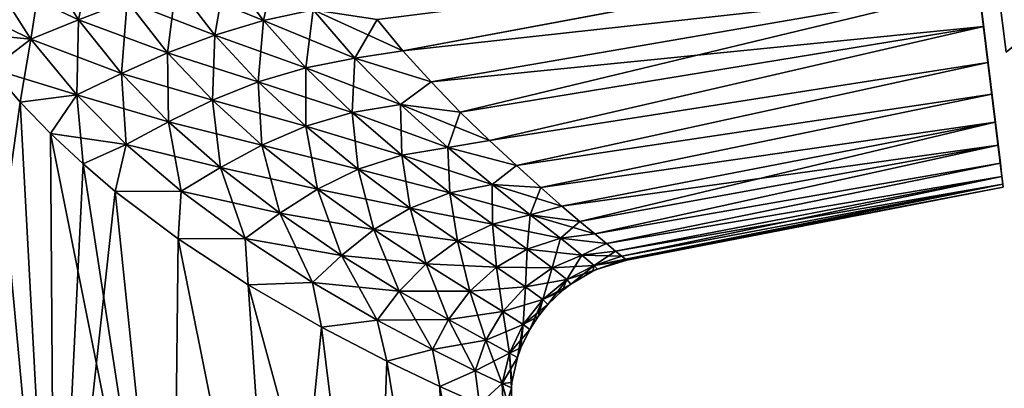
# Model space of a CAD drawing. Header units: millimetres. Extents: x -29 to 75, y -375 to 208.
# Tile 4 of 24: x 6 to 47, y 30 to 46. Entities that reach past the tile are written whole.
import ezdxf

# ---------------------------------------------------------------- set-up
doc = ezdxf.new("R2010")
doc.units = ezdxf.units.MM
doc.header["$LTSCALE"] = 21.359881
for name, color, linetype in [('10', 7, 'CONTINUOUS'), ('11', 7, 'CONTINUOUS'), ('12', 7, 'CONTINUOUS'), ('13', 7, 'CONTINUOUS'), ('14', 7, 'CONTINUOUS'), ('34', 7, 'CONTINUOUS'), ('35', 7, 'CONTINUOUS'), ('5', 7, 'CONTINUOUS'), ('9', 7, 'CONTINUOUS')]:
    doc.layers.add(name, color=color, linetype=linetype)

msp = doc.modelspace()

# ---------------------------------------------------------------- linework, layer by layer
at = {"layer": '10', "color": 7, "linetype": 'CONTINUOUS', "true_color": 0xe0f2ff}
for points in [[(22.221, 44.512, 18.643), (45.901, 48.926, 17.58), (21.154, 45.805, 19.526), (22.221, 44.512, 18.643)], [(46.119, 47.152, 16.419), (45.901, 48.926, 17.58), (22.221, 44.512, 18.643), (46.119, 47.152, 16.419)], [(23.39, 43.213, 17.581), (46.119, 47.152, 16.419), (22.221, 44.512, 18.643), (23.39, 43.213, 17.581)], [(24.59, 41.962, 16.362), (46.119, 47.152, 16.419), (23.39, 43.213, 17.581), (24.59, 41.962, 16.362)], [(46.32, 45.519, 15.086), (46.119, 47.152, 16.419), (24.59, 41.962, 16.362), (46.32, 45.519, 15.086)], [(25.811, 40.782, 14.984), (46.32, 45.519, 15.086), (24.59, 41.962, 16.362), (25.811, 40.782, 14.984)], [(46.504, 44.023, 13.579), (46.32, 45.519, 15.086), (25.811, 40.782, 14.984), (46.504, 44.023, 13.579)], [(26.929, 39.737, 13.532), (46.504, 44.023, 13.579), (25.811, 40.782, 14.984), (26.929, 39.737, 13.532)], [(46.666, 42.7, 11.933), (46.504, 44.023, 13.579), (26.929, 39.737, 13.532), (46.666, 42.7, 11.933)], [(27.943, 38.826, 12.021), (46.666, 42.7, 11.933), (26.929, 39.737, 13.532), (27.943, 38.826, 12.021)], [(46.807, 41.549, 10.145), (46.666, 42.7, 11.933), (27.943, 38.826, 12.021), (46.807, 41.549, 10.145)], [(28.819, 38.06, 10.497), (46.807, 41.549, 10.145), (27.943, 38.826, 12.021), (28.819, 38.06, 10.497)], [(29.563, 37.425, 8.971), (46.807, 41.549, 10.145), (28.819, 38.06, 10.497), (29.563, 37.425, 8.971)], [(46.925, 40.594, 8.257), (46.807, 41.549, 10.145), (29.563, 37.425, 8.971), (46.925, 40.594, 8.257)], [(30.178, 36.908, 7.449), (46.925, 40.594, 8.257), (29.563, 37.425, 8.971), (30.178, 36.908, 7.449)], [(47.017, 39.837, 6.268), (46.925, 40.594, 8.257), (30.178, 36.908, 7.449), (47.017, 39.837, 6.268)], [(30.667, 36.501, 5.938), (47.017, 39.837, 6.268), (30.178, 36.908, 7.449), (30.667, 36.501, 5.938)], [(47.084, 39.292, 4.221), (47.017, 39.837, 6.268), (30.667, 36.501, 5.938), (47.084, 39.292, 4.221)], [(31.042, 36.193, 4.431), (47.084, 39.292, 4.221), (30.667, 36.501, 5.938), (31.042, 36.193, 4.431)], [(31.304, 35.979, 2.938), (47.084, 39.292, 4.221), (31.042, 36.193, 4.431), (31.304, 35.979, 2.938)], [(47.125, 38.964, 2.135), (47.084, 39.292, 4.221), (31.304, 35.979, 2.938), (47.125, 38.964, 2.135)], [(31.46, 35.854, 1.458), (47.125, 38.964, 2.135), (31.304, 35.979, 2.938), (31.46, 35.854, 1.458)], [(31.508, 35.813), (47.125, 38.964, 2.135), (31.46, 35.854, 1.458), (31.508, 35.813)], [(47.139, 38.851), (47.125, 38.964, 2.135), (31.508, 35.813), (47.139, 38.851)]]:
    msp.add_3dface(points, dxfattribs=at)
at = {"layer": '11', "color": 7, "linetype": 'CONTINUOUS', "true_color": 0xe0f2ff}
for points in [[(6.332, 42.368, -24.316), (2.62, 15.705, -28.279), (5.154, 43.762, -24.418), (6.332, 42.368, -24.316)], [(7.772, 15.705, -27.316), (2.62, 15.705, -28.279), (6.332, 42.368, -24.316), (7.772, 15.705, -27.316)], [(7.587, 41.078, -24.12), (7.772, 15.705, -27.316), (6.332, 42.368, -24.316), (7.587, 41.078, -24.12)], [(8.943, 39.81, -23.817), (7.772, 15.705, -27.316), (7.587, 41.078, -24.12), (8.943, 39.81, -23.817)], [(10.273, 38.666, -23.428), (7.772, 15.705, -27.316), (8.943, 39.81, -23.817), (10.273, 38.666, -23.428)], [(12.659, 15.705, -25.423), (7.772, 15.705, -27.316), (10.273, 38.666, -23.428), (12.659, 15.705, -25.423)], [(12.89, 36.697, -22.376), (12.659, 15.705, -25.423), (10.273, 38.666, -23.428), (12.89, 36.697, -22.376)], [(17.115, 15.705, -22.664), (12.659, 15.705, -25.423), (12.89, 36.697, -22.376), (17.115, 15.705, -22.664)], [(15.798, 34.791, -20.721), (17.115, 15.705, -22.664), (12.89, 36.697, -22.376), (15.798, 34.791, -20.721)], [(18.842, 33.03, -18.31), (17.115, 15.705, -22.664), (15.798, 34.791, -20.721), (18.842, 33.03, -18.31)], [(20.988, 15.705, -19.133), (17.115, 15.705, -22.664), (18.842, 33.03, -18.31), (20.988, 15.705, -19.133)], [(21.544, 31.625, -15.337), (20.988, 15.705, -19.133), (18.842, 33.03, -18.31), (21.544, 31.625, -15.337)], [(24.147, 15.705, -14.951), (20.988, 15.705, -19.133), (21.544, 31.625, -15.337), (24.147, 15.705, -14.951)], [(23.755, 30.567, -11.916), (24.147, 15.705, -14.951), (21.544, 31.625, -15.337), (23.755, 30.567, -11.916)], [(26.483, 15.705, -10.259), (24.147, 15.705, -14.951), (23.755, 30.567, -11.916), (26.483, 15.705, -10.259)], [(25.393, 29.828, -8.143), (26.483, 15.705, -10.259), (23.755, 30.567, -11.916), (25.393, 29.828, -8.143)]]:
    msp.add_3dface(points, dxfattribs=at)
at = {"layer": '12', "color": 7, "linetype": 'CONTINUOUS', "true_color": 0xe0f2ff}
for points in [[(21.154, 45.805, -19.526), (45.901, 48.928, -17.58), (22.221, 44.512, -18.643), (21.154, 45.805, -19.526)], [(45.901, 48.928, -17.58), (46.119, 47.153, -16.42), (22.221, 44.512, -18.643), (45.901, 48.928, -17.58)], [(22.221, 44.512, -18.643), (46.119, 47.153, -16.42), (23.39, 43.213, -17.581), (22.221, 44.512, -18.643)], [(46.119, 47.153, -16.42), (46.32, 45.52, -15.087), (23.39, 43.213, -17.581), (46.119, 47.153, -16.42)], [(23.39, 43.213, -17.581), (46.32, 45.52, -15.087), (24.59, 41.962, -16.362), (23.39, 43.213, -17.581)], [(24.59, 41.962, -16.362), (46.32, 45.52, -15.087), (25.811, 40.782, -14.984), (24.59, 41.962, -16.362)], [(46.32, 45.52, -15.087), (46.503, 44.024, -13.579), (25.811, 40.782, -14.984), (46.32, 45.52, -15.087)], [(25.811, 40.782, -14.984), (46.503, 44.024, -13.579), (26.929, 39.737, -13.532), (25.811, 40.782, -14.984)], [(46.503, 44.024, -13.579), (46.666, 42.701, -11.934), (26.929, 39.737, -13.532), (46.503, 44.024, -13.579)], [(26.929, 39.737, -13.532), (46.666, 42.701, -11.934), (27.943, 38.826, -12.021), (26.929, 39.737, -13.532)], [(46.666, 42.701, -11.934), (46.807, 41.549, -10.146), (27.943, 38.826, -12.021), (46.666, 42.701, -11.934)], [(27.943, 38.826, -12.021), (46.807, 41.549, -10.146), (28.819, 38.06, -10.497), (27.943, 38.826, -12.021)], [(46.807, 41.549, -10.146), (46.925, 40.594, -8.258), (28.819, 38.06, -10.497), (46.807, 41.549, -10.146)], [(28.819, 38.06, -10.497), (46.925, 40.594, -8.258), (29.563, 37.425, -8.971), (28.819, 38.06, -10.497)], [(29.563, 37.425, -8.971), (46.925, 40.594, -8.258), (30.178, 36.908, -7.449), (29.563, 37.425, -8.971)], [(46.925, 40.594, -8.258), (47.017, 39.837, -6.269), (30.178, 36.908, -7.449), (46.925, 40.594, -8.258)], [(30.178, 36.908, -7.449), (47.017, 39.837, -6.269), (30.667, 36.501, -5.938), (30.178, 36.908, -7.449)], [(47.017, 39.837, -6.269), (47.084, 39.292, -4.221), (30.667, 36.501, -5.938), (47.017, 39.837, -6.269)], [(30.667, 36.501, -5.938), (47.084, 39.292, -4.221), (31.042, 36.193, -4.431), (30.667, 36.501, -5.938)], [(47.084, 39.292, -4.221), (47.125, 38.964, -2.135), (31.042, 36.193, -4.431), (47.084, 39.292, -4.221)], [(31.042, 36.193, -4.431), (47.125, 38.964, -2.135), (31.304, 35.979, -2.938), (31.042, 36.193, -4.431)], [(31.304, 35.979, -2.938), (47.125, 38.964, -2.135), (31.46, 35.854, -1.458), (31.304, 35.979, -2.938)], [(47.125, 38.964, -2.135), (47.139, 38.851), (31.46, 35.854, -1.458), (47.125, 38.964, -2.135)], [(47.139, 38.851), (31.508, 35.813), (31.46, 35.854, -1.458), (47.139, 38.851)]]:
    msp.add_3dface(points, dxfattribs=at)
at = {"layer": '13', "color": 7, "linetype": 'CONTINUOUS', "true_color": 0xe0f2ff}
for points in [[(8.758, 45.793, 23.312), (9.384, 48.829, 23.08), (7.275, 48.168, 23.551), (8.758, 45.793, 23.312)], [(10.767, 46.564, 22.701), (9.384, 48.829, 23.08), (8.758, 45.793, 23.312), (10.767, 46.564, 22.701)], [(16.429, 45.761, 20.718), (16.996, 48.315, 21.216), (14.888, 47.837, 21.607), (16.429, 45.761, 20.718)], [(18.492, 46.214, 20.237), (16.996, 48.315, 21.216), (16.429, 45.761, 20.718), (18.492, 46.214, 20.237)], [(6.773, 44.991, 23.904), (7.275, 48.168, 23.551), (5.177, 47.485, 23.999), (6.773, 44.991, 23.904)], [(8.758, 45.793, 23.312), (7.275, 48.168, 23.551), (6.773, 44.991, 23.904), (8.758, 45.793, 23.312)], [(14.413, 45.16, 21.347), (14.888, 47.837, 21.607), (12.811, 47.253, 22.117), (14.413, 45.16, 21.347)], [(16.429, 45.761, 20.718), (14.888, 47.837, 21.607), (14.413, 45.16, 21.347), (16.429, 45.761, 20.718)], [(4.059, 45.258, 24.437), (6.773, 44.991, 23.904), (5.177, 47.485, 23.999), (4.059, 45.258, 24.437)], [(12.45, 44.416, 22.069), (12.811, 47.253, 22.117), (10.767, 46.564, 22.701), (12.45, 44.416, 22.069)], [(14.413, 45.16, 21.347), (12.811, 47.253, 22.117), (12.45, 44.416, 22.069), (14.413, 45.16, 21.347)], [(10.542, 43.565, 22.828), (10.767, 46.564, 22.701), (8.758, 45.793, 23.312), (10.542, 43.565, 22.828)], [(12.45, 44.416, 22.069), (10.767, 46.564, 22.701), (10.542, 43.565, 22.828), (12.45, 44.416, 22.069)], [(18.183, 43.803, 19.552), (18.492, 46.214, 20.237), (16.429, 45.761, 20.718), (18.183, 43.803, 19.552)], [(20.221, 44.195, 18.948), (18.492, 46.214, 20.237), (18.183, 43.803, 19.552), (20.221, 44.195, 18.948)], [(20.221, 44.195, 18.948), (21.154, 45.805, 19.526), (18.492, 46.214, 20.237), (20.221, 44.195, 18.948)], [(8.678, 42.677, 23.573), (8.758, 45.793, 23.312), (6.773, 44.991, 23.904), (8.678, 42.677, 23.573)], [(10.542, 43.565, 22.828), (8.758, 45.793, 23.312), (8.678, 42.677, 23.573), (10.542, 43.565, 22.828)], [(22.221, 44.512, 18.643), (21.154, 45.805, 19.526), (20.221, 44.195, 18.948), (22.221, 44.512, 18.643)], [(16.21, 43.218, 20.317), (16.429, 45.761, 20.718), (14.413, 45.16, 21.347), (16.21, 43.218, 20.317)], [(18.183, 43.803, 19.552), (16.429, 45.761, 20.718), (16.21, 43.218, 20.317), (18.183, 43.803, 19.552)], [(4.059, 45.258, 24.437), (5.154, 43.762, 24.418), (6.773, 44.991, 23.904), (4.059, 45.258, 24.437)], [(5.154, 43.762, 24.418), (6.332, 42.368, 24.316), (6.773, 44.991, 23.904), (5.154, 43.762, 24.418)], [(6.332, 42.368, 24.316), (8.678, 42.677, 23.573), (6.773, 44.991, 23.904), (6.332, 42.368, 24.316)], [(14.311, 42.452, 21.183), (14.413, 45.16, 21.347), (12.45, 44.416, 22.069), (14.311, 42.452, 21.183)], [(16.21, 43.218, 20.317), (14.413, 45.16, 21.347), (14.311, 42.452, 21.183), (16.21, 43.218, 20.317)], [(12.491, 41.556, 22.091), (12.45, 44.416, 22.069), (10.542, 43.565, 22.828), (12.491, 41.556, 22.091)], [(14.311, 42.452, 21.183), (12.45, 44.416, 22.069), (12.491, 41.556, 22.091), (14.311, 42.452, 21.183)], [(20.111, 41.944, 18.067), (20.221, 44.195, 18.948), (18.183, 43.803, 19.552), (20.111, 41.944, 18.067)], [(22.113, 42.277, 17.322), (20.221, 44.195, 18.948), (20.111, 41.944, 18.067), (22.113, 42.277, 17.322)], [(23.39, 43.213, 17.581), (22.221, 44.512, 18.643), (20.221, 44.195, 18.948), (23.39, 43.213, 17.581)], [(22.113, 42.277, 17.322), (23.39, 43.213, 17.581), (20.221, 44.195, 18.948), (22.113, 42.277, 17.322)], [(18.191, 41.375, 18.972), (18.183, 43.803, 19.552), (16.21, 43.218, 20.317), (18.191, 41.375, 18.972)], [(20.111, 41.944, 18.067), (18.183, 43.803, 19.552), (18.191, 41.375, 18.972), (20.111, 41.944, 18.067)], [(10.735, 40.617, 22.984), (10.542, 43.565, 22.828), (8.678, 42.677, 23.573), (10.735, 40.617, 22.984)], [(12.491, 41.556, 22.091), (10.542, 43.565, 22.828), (10.735, 40.617, 22.984), (12.491, 41.556, 22.091)], [(16.367, 40.591, 19.977), (16.21, 43.218, 20.317), (14.311, 42.452, 21.183), (16.367, 40.591, 19.977)], [(18.191, 41.375, 18.972), (16.21, 43.218, 20.317), (16.367, 40.591, 19.977), (18.191, 41.375, 18.972)], [(24.59, 41.962, 16.362), (23.39, 43.213, 17.581), (22.113, 42.277, 17.322), (24.59, 41.962, 16.362)], [(6.332, 42.368, 24.316), (7.587, 41.078, 24.12), (8.678, 42.677, 23.573), (6.332, 42.368, 24.316)], [(7.587, 41.078, 24.12), (8.943, 39.81, 23.817), (8.678, 42.677, 23.573), (7.587, 41.078, 24.12)], [(8.943, 39.81, 23.817), (10.735, 40.617, 22.984), (8.678, 42.677, 23.573), (8.943, 39.81, 23.817)], [(14.644, 39.657, 21.023), (14.311, 42.452, 21.183), (12.491, 41.556, 22.091), (14.644, 39.657, 21.023)], [(16.367, 40.591, 19.977), (14.311, 42.452, 21.183), (14.644, 39.657, 21.023), (16.367, 40.591, 19.977)], [(22.172, 40.176, 16.205), (22.113, 42.277, 17.322), (20.111, 41.944, 18.067), (22.172, 40.176, 16.205)], [(24.077, 40.492, 15.342), (24.59, 41.962, 16.362), (22.113, 42.277, 17.322), (24.077, 40.492, 15.342)], [(24.077, 40.492, 15.342), (22.113, 42.277, 17.322), (22.172, 40.176, 16.205), (24.077, 40.492, 15.342)], [(20.363, 39.587, 17.21), (20.111, 41.944, 18.067), (18.191, 41.375, 18.972), (20.363, 39.587, 17.21)], [(22.172, 40.176, 16.205), (20.111, 41.944, 18.067), (20.363, 39.587, 17.21), (22.172, 40.176, 16.205)], [(25.811, 40.782, 14.984), (24.59, 41.962, 16.362), (24.077, 40.492, 15.342), (25.811, 40.782, 14.984)], [(13.011, 38.674, 22.055), (12.491, 41.556, 22.091), (10.735, 40.617, 22.984), (13.011, 38.674, 22.055)], [(14.644, 39.657, 21.023), (12.491, 41.556, 22.091), (13.011, 38.674, 22.055), (14.644, 39.657, 21.023)], [(18.671, 38.756, 18.307), (18.191, 41.375, 18.972), (16.367, 40.591, 19.977), (18.671, 38.756, 18.307)], [(20.363, 39.587, 17.21), (18.191, 41.375, 18.972), (18.671, 38.756, 18.307), (20.363, 39.587, 17.21)], [(8.943, 39.81, 23.817), (10.273, 38.666, 23.428), (10.735, 40.617, 22.984), (8.943, 39.81, 23.817)], [(10.273, 38.666, 23.428), (13.011, 38.674, 22.055), (10.735, 40.617, 22.984), (10.273, 38.666, 23.428)], [(17.109, 37.758, 19.444), (16.367, 40.591, 19.977), (14.644, 39.657, 21.023), (17.109, 37.758, 19.444)], [(18.671, 38.756, 18.307), (16.367, 40.591, 19.977), (17.109, 37.758, 19.444), (18.671, 38.756, 18.307)], [(24.17, 38.61, 14.017), (24.077, 40.492, 15.342), (22.172, 40.176, 16.205), (24.17, 38.61, 14.017)], [(26.929, 39.737, 13.532), (25.811, 40.782, 14.984), (24.077, 40.492, 15.342), (26.929, 39.737, 13.532)], [(25.922, 38.95, 13.096), (26.929, 39.737, 13.532), (24.077, 40.492, 15.342), (25.922, 38.95, 13.096)], [(25.922, 38.95, 13.096), (24.077, 40.492, 15.342), (24.17, 38.61, 14.017), (25.922, 38.95, 13.096)], [(22.524, 37.976, 15.049), (22.172, 40.176, 16.205), (20.363, 39.587, 17.21), (22.524, 37.976, 15.049)], [(24.17, 38.61, 14.017), (22.172, 40.176, 16.205), (22.524, 37.976, 15.049), (24.17, 38.61, 14.017)], [(15.666, 36.707, 20.573), (14.644, 39.657, 21.023), (13.011, 38.674, 22.055), (15.666, 36.707, 20.573)], [(17.109, 37.758, 19.444), (14.644, 39.657, 21.023), (15.666, 36.707, 20.573), (17.109, 37.758, 19.444)], [(27.943, 38.826, 12.021), (26.929, 39.737, 13.532), (25.922, 38.95, 13.096), (27.943, 38.826, 12.021)], [(21.014, 37.083, 16.155), (20.363, 39.587, 17.21), (18.671, 38.756, 18.307), (21.014, 37.083, 16.155)], [(22.524, 37.976, 15.049), (20.363, 39.587, 17.21), (21.014, 37.083, 16.155), (22.524, 37.976, 15.049)], [(25.939, 37.303, 11.569), (25.922, 38.95, 13.096), (24.17, 38.61, 14.017), (25.939, 37.303, 11.569)], [(27.504, 37.696, 10.675), (27.943, 38.826, 12.021), (25.922, 38.95, 13.096), (27.504, 37.696, 10.675)], [(27.504, 37.696, 10.675), (25.922, 38.95, 13.096), (25.939, 37.303, 11.569), (27.504, 37.696, 10.675)], [(10.273, 38.666, 23.428), (12.89, 36.697, 22.376), (13.011, 38.674, 22.055), (10.273, 38.666, 23.428)], [(12.89, 36.697, 22.376), (15.666, 36.707, 20.573), (13.011, 38.674, 22.055), (12.89, 36.697, 22.376)], [(19.663, 36.011, 17.298), (18.671, 38.756, 18.307), (17.109, 37.758, 19.444), (19.663, 36.011, 17.298)], [(21.014, 37.083, 16.155), (18.671, 38.756, 18.307), (19.663, 36.011, 17.298), (21.014, 37.083, 16.155)], [(24.482, 36.611, 12.537), (24.17, 38.61, 14.017), (22.524, 37.976, 15.049), (24.482, 36.611, 12.537)], [(25.939, 37.303, 11.569), (24.17, 38.61, 14.017), (24.482, 36.611, 12.537), (25.939, 37.303, 11.569)], [(28.819, 38.06, 10.497), (27.943, 38.826, 12.021), (27.504, 37.696, 10.675), (28.819, 38.06, 10.497)], [(29.563, 37.425, 8.971), (28.819, 38.06, 10.497), (27.504, 37.696, 10.675), (29.563, 37.425, 8.971)], [(18.47, 34.883, 18.445), (17.109, 37.758, 19.444), (15.666, 36.707, 20.573), (18.47, 34.883, 18.445)], [(19.663, 36.011, 17.298), (17.109, 37.758, 19.444), (18.47, 34.883, 18.445), (19.663, 36.011, 17.298)], [(23.178, 35.658, 13.556), (22.524, 37.976, 15.049), (21.014, 37.083, 16.155), (23.178, 35.658, 13.556)], [(24.482, 36.611, 12.537), (22.524, 37.976, 15.049), (23.178, 35.658, 13.556), (24.482, 36.611, 12.537)], [(27.373, 36.266, 8.911), (27.504, 37.696, 10.675), (25.939, 37.303, 11.569), (27.373, 36.266, 8.911)], [(28.755, 36.726, 8.133), (27.504, 37.696, 10.675), (27.373, 36.266, 8.911), (28.755, 36.726, 8.133)], [(28.755, 36.726, 8.133), (29.563, 37.425, 8.971), (27.504, 37.696, 10.675), (28.755, 36.726, 8.133)], [(26.101, 35.519, 9.73), (25.939, 37.303, 11.569), (24.482, 36.611, 12.537), (26.101, 35.519, 9.73)], [(27.373, 36.266, 8.911), (25.939, 37.303, 11.569), (26.101, 35.519, 9.73), (27.373, 36.266, 8.911)], [(30.178, 36.908, 7.449), (29.563, 37.425, 8.971), (28.755, 36.726, 8.133), (30.178, 36.908, 7.449)], [(22.063, 34.523, 14.606), (21.014, 37.083, 16.155), (19.663, 36.011, 17.298), (22.063, 34.523, 14.606)], [(23.178, 35.658, 13.556), (21.014, 37.083, 16.155), (22.063, 34.523, 14.606), (23.178, 35.658, 13.556)], [(30.667, 36.501, 5.938), (30.178, 36.908, 7.449), (28.755, 36.726, 8.133), (30.667, 36.501, 5.938)], [(12.89, 36.697, 22.376), (15.798, 34.791, 20.721), (15.666, 36.707, 20.573), (12.89, 36.697, 22.376)], [(15.798, 34.791, 20.721), (18.47, 34.883, 18.445), (15.666, 36.707, 20.573), (15.798, 34.791, 20.721)], [(24.996, 34.52, 10.578), (24.482, 36.611, 12.537), (23.178, 35.658, 13.556), (24.996, 34.52, 10.578)], [(26.101, 35.519, 9.73), (24.482, 36.611, 12.537), (24.996, 34.52, 10.578), (26.101, 35.519, 9.73)], [(28.415, 35.499, 6.064), (28.755, 36.726, 8.133), (27.373, 36.266, 8.911), (28.415, 35.499, 6.064)], [(29.646, 36.027, 5.482), (28.755, 36.726, 8.133), (28.415, 35.499, 6.064), (29.646, 36.027, 5.482)], [(29.646, 36.027, 5.482), (30.667, 36.501, 5.938), (28.755, 36.726, 8.133), (29.646, 36.027, 5.482)], [(31.042, 36.193, 4.431), (30.667, 36.501, 5.938), (29.646, 36.027, 5.482), (31.042, 36.193, 4.431)], [(21.146, 33.326, 15.668), (19.663, 36.011, 17.298), (18.47, 34.883, 18.445), (21.146, 33.326, 15.668)], [(22.063, 34.523, 14.606), (19.663, 36.011, 17.298), (21.146, 33.326, 15.668), (22.063, 34.523, 14.606)], [(27.3, 34.705, 6.663), (27.373, 36.266, 8.911), (26.101, 35.519, 9.73), (27.3, 34.705, 6.663)], [(28.415, 35.499, 6.064), (27.373, 36.266, 8.911), (27.3, 34.705, 6.663), (28.415, 35.499, 6.064)], [(29.027, 35.011, 3.069), (29.646, 36.027, 5.482), (28.415, 35.499, 6.064), (29.027, 35.011, 3.069)], [(30.163, 35.598, 2.751), (29.646, 36.027, 5.482), (29.027, 35.011, 3.069), (30.163, 35.598, 2.751)], [(30.163, 35.598, 2.751), (31.042, 36.193, 4.431), (29.646, 36.027, 5.482), (30.163, 35.598, 2.751)], [(31.304, 35.979, 2.938), (31.042, 36.193, 4.431), (30.163, 35.598, 2.751), (31.304, 35.979, 2.938)], [(31.46, 35.854, 1.458), (31.304, 35.979, 2.938), (30.163, 35.598, 2.751), (31.46, 35.854, 1.458)], [(24.104, 33.344, 11.446), (23.178, 35.658, 13.556), (22.063, 34.523, 14.606), (24.104, 33.344, 11.446)], [(24.996, 34.52, 10.578), (23.178, 35.658, 13.556), (24.104, 33.344, 11.446), (24.996, 34.52, 10.578)], [(29.188, 34.816, 0), (30.163, 35.598, 2.751), (29.027, 35.011, 3.069), (29.188, 34.816, 0)], [(30.098, 35.35, 0), (30.163, 35.598, 2.751), (29.188, 34.816, 0), (30.098, 35.35, 0)], [(30.3, 35.441, 0), (30.163, 35.598, 2.751), (30.098, 35.35, 0), (30.3, 35.441, 0)], [(30.3, 35.441, 0), (31.46, 35.854, 1.458), (30.163, 35.598, 2.751), (30.3, 35.441, 0)], [(31.508, 35.813), (31.46, 35.854, 1.458), (30.3, 35.441, 0), (31.508, 35.813)], [(26.364, 33.678, 7.275), (26.101, 35.519, 9.73), (24.996, 34.52, 10.578), (26.364, 33.678, 7.275)], [(27.3, 34.705, 6.663), (26.101, 35.519, 9.73), (26.364, 33.678, 7.275), (27.3, 34.705, 6.663)], [(28.023, 34.181, 3.391), (28.415, 35.499, 6.064), (27.3, 34.705, 6.663), (28.023, 34.181, 3.391)], [(29.027, 35.011, 3.069), (28.415, 35.499, 6.064), (28.023, 34.181, 3.391), (29.027, 35.011, 3.069)], [(15.798, 34.791, 20.721), (18.842, 33.03, 18.31), (18.47, 34.883, 18.445), (15.798, 34.791, 20.721)], [(18.842, 33.03, 18.31), (21.146, 33.326, 15.668), (18.47, 34.883, 18.445), (18.842, 33.03, 18.31)], [(28.235, 33.968), (29.027, 35.011, 3.069), (28.023, 34.181, 3.391), (28.235, 33.968)], [(28.846, 34.552, 0), (29.027, 35.011, 3.069), (28.235, 33.968), (28.846, 34.552, 0)], [(29.188, 34.816, 0), (29.027, 35.011, 3.069), (28.846, 34.552, 0), (29.188, 34.816, 0)], [(23.448, 32.1, 12.328), (22.063, 34.523, 14.606), (21.146, 33.326, 15.668), (23.448, 32.1, 12.328)], [(24.104, 33.344, 11.446), (22.063, 34.523, 14.606), (23.448, 32.1, 12.328), (24.104, 33.344, 11.446)], [(25.66, 32.486, 7.895), (24.996, 34.52, 10.578), (24.104, 33.344, 11.446), (25.66, 32.486, 7.895)], [(26.364, 33.678, 7.275), (24.996, 34.52, 10.578), (25.66, 32.486, 7.895), (26.364, 33.678, 7.275)], [(27.211, 33.145, 3.716), (27.3, 34.705, 6.663), (26.364, 33.678, 7.275), (27.211, 33.145, 3.716)], [(28.023, 34.181, 3.391), (27.3, 34.705, 6.663), (27.211, 33.145, 3.716), (28.023, 34.181, 3.391)], [(27.484, 32.936, 0), (28.023, 34.181, 3.391), (27.211, 33.145, 3.716), (27.484, 32.936, 0)], [(27.829, 33.469), (28.023, 34.181, 3.391), (27.484, 32.936, 0), (27.829, 33.469)], [(28.235, 33.968), (28.023, 34.181, 3.391), (27.829, 33.469), (28.235, 33.968)], [(26.637, 31.956, 4.041), (26.364, 33.678, 7.275), (25.66, 32.486, 7.895), (26.637, 31.956, 4.041)], [(27.211, 33.145, 3.716), (26.364, 33.678, 7.275), (26.637, 31.956, 4.041), (27.211, 33.145, 3.716)], [(18.842, 33.03, 18.31), (21.544, 31.625, 15.337), (21.146, 33.326, 15.668), (18.842, 33.03, 18.31)], [(21.544, 31.625, 15.337), (23.448, 32.1, 12.328), (21.146, 33.326, 15.668), (21.544, 31.625, 15.337)], [(25.216, 31.22, 8.522), (24.104, 33.344, 11.446), (23.448, 32.1, 12.328), (25.216, 31.22, 8.522)], [(25.66, 32.486, 7.895), (24.104, 33.344, 11.446), (25.216, 31.22, 8.522), (25.66, 32.486, 7.895)], [(26.971, 31.767, 0), (27.211, 33.145, 3.716), (26.637, 31.956, 4.041), (26.971, 31.767, 0)], [(27.113, 32.167, 0), (27.211, 33.145, 3.716), (26.971, 31.767, 0), (27.113, 32.167, 0)], [(27.484, 32.936, 0), (27.211, 33.145, 3.716), (27.113, 32.167, 0), (27.484, 32.936, 0)], [(26.333, 30.69, 4.365), (25.66, 32.486, 7.895), (25.216, 31.22, 8.522), (26.333, 30.69, 4.365)], [(26.637, 31.956, 4.041), (25.66, 32.486, 7.895), (26.333, 30.69, 4.365), (26.637, 31.956, 4.041)], [(21.544, 31.625, 15.337), (23.755, 30.567, 11.916), (23.448, 32.1, 12.328), (21.544, 31.625, 15.337)], [(23.755, 30.567, 11.916), (25.216, 31.22, 8.522), (23.448, 32.1, 12.328), (23.755, 30.567, 11.916)], [(26.719, 30.517), (26.637, 31.956, 4.041), (26.333, 30.69, 4.365), (26.719, 30.517)], [(26.971, 31.767, 0), (26.637, 31.956, 4.041), (26.742, 30.73, 0), (26.971, 31.767, 0)], [(26.742, 30.73, 0), (26.637, 31.956, 4.041), (26.719, 30.517), (26.742, 30.73, 0)], [(23.755, 30.567, 11.916), (25.393, 29.828, 8.143), (25.216, 31.22, 8.522), (23.755, 30.567, 11.916)], [(25.393, 29.828, 8.143), (26.333, 30.69, 4.365), (25.216, 31.22, 8.522), (25.393, 29.828, 8.143)], [(25.393, 29.828, 8.143), (26.399, 29.391, 4.129), (26.333, 30.69, 4.365), (25.393, 29.828, 8.143)], [(26.399, 29.391, 4.129), (26.738, 29.247), (26.333, 30.69, 4.365), (26.399, 29.391, 4.129)], [(26.738, 29.247), (26.719, 30.517), (26.333, 30.69, 4.365), (26.738, 29.247)]]:
    msp.add_3dface(points, dxfattribs=at)
at = {"layer": '14', "color": 7, "linetype": 'CONTINUOUS', "true_color": 0xe0f2ff}
for points in [[(7.275, 48.168, -23.551), (8.758, 45.793, -23.312), (5.177, 47.485, -23.999), (7.275, 48.168, -23.551)], [(7.275, 48.168, -23.551), (10.767, 46.564, -22.701), (8.758, 45.793, -23.312), (7.275, 48.168, -23.551)], [(14.888, 47.837, -21.607), (16.429, 45.761, -20.718), (12.811, 47.253, -22.117), (14.888, 47.837, -21.607)], [(14.888, 47.837, -21.607), (18.492, 46.214, -20.237), (16.429, 45.761, -20.718), (14.888, 47.837, -21.607)], [(3.103, 46.802, -24.386), (5.177, 47.485, -23.999), (6.773, 44.991, -23.904), (3.103, 46.802, -24.386)], [(5.177, 47.485, -23.999), (8.758, 45.793, -23.312), (6.773, 44.991, -23.904), (5.177, 47.485, -23.999)], [(12.811, 47.253, -22.117), (14.413, 45.16, -21.347), (10.767, 46.564, -22.701), (12.811, 47.253, -22.117)], [(12.811, 47.253, -22.117), (16.429, 45.761, -20.718), (14.413, 45.16, -21.347), (12.811, 47.253, -22.117)], [(4.059, 45.258, -24.437), (3.103, 46.802, -24.386), (6.773, 44.991, -23.904), (4.059, 45.258, -24.437)], [(10.767, 46.564, -22.701), (12.45, 44.416, -22.069), (8.758, 45.793, -23.312), (10.767, 46.564, -22.701)], [(10.767, 46.564, -22.701), (14.413, 45.16, -21.347), (12.45, 44.416, -22.069), (10.767, 46.564, -22.701)], [(18.492, 46.214, -20.237), (20.221, 44.195, -18.948), (16.429, 45.761, -20.718), (18.492, 46.214, -20.237)], [(21.154, 45.805, -19.526), (22.221, 44.512, -18.643), (18.492, 46.214, -20.237), (21.154, 45.805, -19.526)], [(18.492, 46.214, -20.237), (22.221, 44.512, -18.643), (20.221, 44.195, -18.948), (18.492, 46.214, -20.237)], [(8.758, 45.793, -23.312), (10.542, 43.565, -22.828), (6.773, 44.991, -23.904), (8.758, 45.793, -23.312)], [(8.758, 45.793, -23.312), (12.45, 44.416, -22.069), (10.542, 43.565, -22.828), (8.758, 45.793, -23.312)], [(16.429, 45.761, -20.718), (18.183, 43.803, -19.552), (14.413, 45.16, -21.347), (16.429, 45.761, -20.718)], [(16.429, 45.761, -20.718), (20.221, 44.195, -18.948), (18.183, 43.803, -19.552), (16.429, 45.761, -20.718)], [(5.154, 43.762, -24.418), (4.059, 45.258, -24.437), (6.773, 44.991, -23.904), (5.154, 43.762, -24.418)], [(5.154, 43.762, -24.418), (6.773, 44.991, -23.904), (8.678, 42.677, -23.573), (5.154, 43.762, -24.418)], [(6.773, 44.991, -23.904), (10.542, 43.565, -22.828), (8.678, 42.677, -23.573), (6.773, 44.991, -23.904)], [(14.413, 45.16, -21.347), (16.21, 43.218, -20.317), (12.45, 44.416, -22.069), (14.413, 45.16, -21.347)], [(14.413, 45.16, -21.347), (18.183, 43.803, -19.552), (16.21, 43.218, -20.317), (14.413, 45.16, -21.347)], [(12.45, 44.416, -22.069), (14.311, 42.452, -21.183), (10.542, 43.565, -22.828), (12.45, 44.416, -22.069)], [(12.45, 44.416, -22.069), (16.21, 43.218, -20.317), (14.311, 42.452, -21.183), (12.45, 44.416, -22.069)], [(20.221, 44.195, -18.948), (22.113, 42.277, -17.322), (18.183, 43.803, -19.552), (20.221, 44.195, -18.948)], [(22.221, 44.512, -18.643), (23.39, 43.213, -17.581), (20.221, 44.195, -18.948), (22.221, 44.512, -18.643)], [(20.221, 44.195, -18.948), (23.39, 43.213, -17.581), (22.113, 42.277, -17.322), (20.221, 44.195, -18.948)], [(6.332, 42.368, -24.316), (5.154, 43.762, -24.418), (8.678, 42.677, -23.573), (6.332, 42.368, -24.316)], [(18.183, 43.803, -19.552), (20.111, 41.944, -18.067), (16.21, 43.218, -20.317), (18.183, 43.803, -19.552)], [(18.183, 43.803, -19.552), (22.113, 42.277, -17.322), (20.111, 41.944, -18.067), (18.183, 43.803, -19.552)], [(10.542, 43.565, -22.828), (12.491, 41.556, -22.091), (8.678, 42.677, -23.573), (10.542, 43.565, -22.828)], [(10.542, 43.565, -22.828), (14.311, 42.452, -21.183), (12.491, 41.556, -22.091), (10.542, 43.565, -22.828)], [(16.21, 43.218, -20.317), (18.191, 41.375, -18.972), (14.311, 42.452, -21.183), (16.21, 43.218, -20.317)], [(16.21, 43.218, -20.317), (20.111, 41.944, -18.067), (18.191, 41.375, -18.972), (16.21, 43.218, -20.317)], [(23.39, 43.213, -17.581), (24.59, 41.962, -16.362), (22.113, 42.277, -17.322), (23.39, 43.213, -17.581)], [(7.587, 41.078, -24.12), (6.332, 42.368, -24.316), (8.678, 42.677, -23.573), (7.587, 41.078, -24.12)], [(7.587, 41.078, -24.12), (8.678, 42.677, -23.573), (10.735, 40.617, -22.984), (7.587, 41.078, -24.12)], [(8.678, 42.677, -23.573), (12.491, 41.556, -22.091), (10.735, 40.617, -22.984), (8.678, 42.677, -23.573)], [(14.311, 42.452, -21.183), (16.367, 40.591, -19.977), (12.491, 41.556, -22.091), (14.311, 42.452, -21.183)], [(14.311, 42.452, -21.183), (18.191, 41.375, -18.972), (16.367, 40.591, -19.977), (14.311, 42.452, -21.183)], [(22.113, 42.277, -17.322), (24.077, 40.492, -15.342), (20.111, 41.944, -18.067), (22.113, 42.277, -17.322)], [(24.59, 41.962, -16.362), (25.811, 40.782, -14.984), (22.113, 42.277, -17.322), (24.59, 41.962, -16.362)], [(22.113, 42.277, -17.322), (25.811, 40.782, -14.984), (24.077, 40.492, -15.342), (22.113, 42.277, -17.322)], [(20.111, 41.944, -18.067), (22.172, 40.176, -16.205), (18.191, 41.375, -18.972), (20.111, 41.944, -18.067)], [(20.111, 41.944, -18.067), (24.077, 40.492, -15.342), (22.172, 40.176, -16.205), (20.111, 41.944, -18.067)], [(12.491, 41.556, -22.091), (14.644, 39.657, -21.023), (10.735, 40.617, -22.984), (12.491, 41.556, -22.091)], [(12.491, 41.556, -22.091), (16.367, 40.591, -19.977), (14.644, 39.657, -21.023), (12.491, 41.556, -22.091)], [(18.191, 41.375, -18.972), (20.363, 39.587, -17.21), (16.367, 40.591, -19.977), (18.191, 41.375, -18.972)], [(18.191, 41.375, -18.972), (22.172, 40.176, -16.205), (20.363, 39.587, -17.21), (18.191, 41.375, -18.972)], [(8.943, 39.81, -23.817), (7.587, 41.078, -24.12), (10.735, 40.617, -22.984), (8.943, 39.81, -23.817)], [(10.273, 38.666, -23.428), (8.943, 39.81, -23.817), (10.735, 40.617, -22.984), (10.273, 38.666, -23.428)], [(10.273, 38.666, -23.428), (10.735, 40.617, -22.984), (13.011, 38.674, -22.055), (10.273, 38.666, -23.428)], [(10.735, 40.617, -22.984), (14.644, 39.657, -21.023), (13.011, 38.674, -22.055), (10.735, 40.617, -22.984)], [(16.367, 40.591, -19.977), (18.671, 38.756, -18.307), (14.644, 39.657, -21.023), (16.367, 40.591, -19.977)], [(16.367, 40.591, -19.977), (20.363, 39.587, -17.21), (18.671, 38.756, -18.307), (16.367, 40.591, -19.977)], [(24.077, 40.492, -15.342), (25.922, 38.95, -13.096), (22.172, 40.176, -16.205), (24.077, 40.492, -15.342)], [(25.811, 40.782, -14.984), (26.929, 39.737, -13.532), (24.077, 40.492, -15.342), (25.811, 40.782, -14.984)], [(24.077, 40.492, -15.342), (26.929, 39.737, -13.532), (25.922, 38.95, -13.096), (24.077, 40.492, -15.342)], [(22.172, 40.176, -16.205), (24.17, 38.61, -14.017), (20.363, 39.587, -17.21), (22.172, 40.176, -16.205)], [(22.172, 40.176, -16.205), (25.922, 38.95, -13.096), (24.17, 38.61, -14.017), (22.172, 40.176, -16.205)], [(14.644, 39.657, -21.023), (17.109, 37.758, -19.444), (13.011, 38.674, -22.055), (14.644, 39.657, -21.023)], [(14.644, 39.657, -21.023), (18.671, 38.756, -18.307), (17.109, 37.758, -19.444), (14.644, 39.657, -21.023)], [(26.929, 39.737, -13.532), (27.943, 38.826, -12.021), (25.922, 38.95, -13.096), (26.929, 39.737, -13.532)], [(20.363, 39.587, -17.21), (22.524, 37.976, -15.049), (18.671, 38.756, -18.307), (20.363, 39.587, -17.21)], [(20.363, 39.587, -17.21), (24.17, 38.61, -14.017), (22.524, 37.976, -15.049), (20.363, 39.587, -17.21)], [(25.922, 38.95, -13.096), (27.504, 37.696, -10.675), (24.17, 38.61, -14.017), (25.922, 38.95, -13.096)], [(27.943, 38.826, -12.021), (28.819, 38.06, -10.497), (25.922, 38.95, -13.096), (27.943, 38.826, -12.021)], [(25.922, 38.95, -13.096), (28.819, 38.06, -10.497), (27.504, 37.696, -10.675), (25.922, 38.95, -13.096)], [(12.89, 36.697, -22.376), (10.273, 38.666, -23.428), (13.011, 38.674, -22.055), (12.89, 36.697, -22.376)], [(12.89, 36.697, -22.376), (13.011, 38.674, -22.055), (15.666, 36.707, -20.573), (12.89, 36.697, -22.376)], [(13.011, 38.674, -22.055), (17.109, 37.758, -19.444), (15.666, 36.707, -20.573), (13.011, 38.674, -22.055)], [(18.671, 38.756, -18.307), (21.014, 37.083, -16.155), (17.109, 37.758, -19.444), (18.671, 38.756, -18.307)], [(18.671, 38.756, -18.307), (22.524, 37.976, -15.049), (21.014, 37.083, -16.155), (18.671, 38.756, -18.307)], [(24.17, 38.61, -14.017), (25.939, 37.303, -11.569), (22.524, 37.976, -15.049), (24.17, 38.61, -14.017)], [(24.17, 38.61, -14.017), (27.504, 37.696, -10.675), (25.939, 37.303, -11.569), (24.17, 38.61, -14.017)], [(28.819, 38.06, -10.497), (29.563, 37.425, -8.971), (27.504, 37.696, -10.675), (28.819, 38.06, -10.497)], [(17.109, 37.758, -19.444), (19.663, 36.011, -17.298), (15.666, 36.707, -20.573), (17.109, 37.758, -19.444)], [(17.109, 37.758, -19.444), (21.014, 37.083, -16.155), (19.663, 36.011, -17.298), (17.109, 37.758, -19.444)], [(22.524, 37.976, -15.049), (24.482, 36.611, -12.537), (21.014, 37.083, -16.155), (22.524, 37.976, -15.049)], [(22.524, 37.976, -15.049), (25.939, 37.303, -11.569), (24.482, 36.611, -12.537), (22.524, 37.976, -15.049)], [(27.504, 37.696, -10.675), (28.755, 36.726, -8.133), (25.939, 37.303, -11.569), (27.504, 37.696, -10.675)], [(29.563, 37.425, -8.971), (30.178, 36.908, -7.449), (27.504, 37.696, -10.675), (29.563, 37.425, -8.971)], [(27.504, 37.696, -10.675), (30.178, 36.908, -7.449), (28.755, 36.726, -8.133), (27.504, 37.696, -10.675)], [(25.939, 37.303, -11.569), (27.373, 36.266, -8.911), (24.482, 36.611, -12.537), (25.939, 37.303, -11.569)], [(25.939, 37.303, -11.569), (28.755, 36.726, -8.133), (27.373, 36.266, -8.911), (25.939, 37.303, -11.569)], [(21.014, 37.083, -16.155), (23.178, 35.658, -13.556), (19.663, 36.011, -17.298), (21.014, 37.083, -16.155)], [(21.014, 37.083, -16.155), (24.482, 36.611, -12.537), (23.178, 35.658, -13.556), (21.014, 37.083, -16.155)], [(30.178, 36.908, -7.449), (30.667, 36.501, -5.938), (28.755, 36.726, -8.133), (30.178, 36.908, -7.449)], [(15.798, 34.791, -20.721), (12.89, 36.697, -22.376), (15.666, 36.707, -20.573), (15.798, 34.791, -20.721)], [(15.798, 34.791, -20.721), (15.666, 36.707, -20.573), (18.47, 34.883, -18.445), (15.798, 34.791, -20.721)], [(15.666, 36.707, -20.573), (19.663, 36.011, -17.298), (18.47, 34.883, -18.445), (15.666, 36.707, -20.573)], [(24.482, 36.611, -12.537), (26.101, 35.519, -9.73), (23.178, 35.658, -13.556), (24.482, 36.611, -12.537)], [(24.482, 36.611, -12.537), (27.373, 36.266, -8.911), (26.101, 35.519, -9.73), (24.482, 36.611, -12.537)], [(28.755, 36.726, -8.133), (29.646, 36.027, -5.482), (27.373, 36.266, -8.911), (28.755, 36.726, -8.133)], [(28.755, 36.726, -8.133), (30.667, 36.501, -5.938), (29.646, 36.027, -5.482), (28.755, 36.726, -8.133)], [(30.667, 36.501, -5.938), (31.042, 36.193, -4.431), (29.646, 36.027, -5.482), (30.667, 36.501, -5.938)], [(19.663, 36.011, -17.298), (22.063, 34.523, -14.606), (18.47, 34.883, -18.445), (19.663, 36.011, -17.298)], [(19.663, 36.011, -17.298), (23.178, 35.658, -13.556), (22.063, 34.523, -14.606), (19.663, 36.011, -17.298)], [(27.373, 36.266, -8.911), (28.415, 35.499, -6.064), (26.101, 35.519, -9.73), (27.373, 36.266, -8.911)], [(27.373, 36.266, -8.911), (29.646, 36.027, -5.482), (28.415, 35.499, -6.064), (27.373, 36.266, -8.911)], [(29.646, 36.027, -5.482), (30.163, 35.598, -2.751), (28.415, 35.499, -6.064), (29.646, 36.027, -5.482)], [(31.042, 36.193, -4.431), (31.304, 35.979, -2.938), (29.646, 36.027, -5.482), (31.042, 36.193, -4.431)], [(29.646, 36.027, -5.482), (31.304, 35.979, -2.938), (30.163, 35.598, -2.751), (29.646, 36.027, -5.482)], [(31.304, 35.979, -2.938), (31.46, 35.854, -1.458), (30.163, 35.598, -2.751), (31.304, 35.979, -2.938)], [(23.178, 35.658, -13.556), (24.996, 34.52, -10.578), (22.063, 34.523, -14.606), (23.178, 35.658, -13.556)], [(23.178, 35.658, -13.556), (26.101, 35.519, -9.73), (24.996, 34.52, -10.578), (23.178, 35.658, -13.556)], [(28.415, 35.499, -6.064), (30.163, 35.598, -2.751), (29.027, 35.011, -3.069), (28.415, 35.499, -6.064)], [(30.163, 35.598, -2.751), (30.3, 35.441, 0), (29.027, 35.011, -3.069), (30.163, 35.598, -2.751)], [(31.46, 35.854, -1.458), (31.508, 35.813), (30.163, 35.598, -2.751), (31.46, 35.854, -1.458)], [(31.508, 35.813), (30.3, 35.441, 0), (30.163, 35.598, -2.751), (31.508, 35.813)], [(26.101, 35.519, -9.73), (27.3, 34.705, -6.663), (24.996, 34.52, -10.578), (26.101, 35.519, -9.73)], [(26.101, 35.519, -9.73), (28.415, 35.499, -6.064), (27.3, 34.705, -6.663), (26.101, 35.519, -9.73)], [(28.415, 35.499, -6.064), (29.027, 35.011, -3.069), (27.3, 34.705, -6.663), (28.415, 35.499, -6.064)], [(30.3, 35.441, 0), (30.098, 35.35, 0), (29.027, 35.011, -3.069), (30.3, 35.441, 0)], [(30.098, 35.35, 0), (29.188, 34.816, 0), (29.027, 35.011, -3.069), (30.098, 35.35, 0)], [(18.842, 33.03, -18.31), (15.798, 34.791, -20.721), (18.47, 34.883, -18.445), (18.842, 33.03, -18.31)], [(18.842, 33.03, -18.31), (18.47, 34.883, -18.445), (21.146, 33.326, -15.668), (18.842, 33.03, -18.31)], [(18.47, 34.883, -18.445), (22.063, 34.523, -14.606), (21.146, 33.326, -15.668), (18.47, 34.883, -18.445)], [(27.3, 34.705, -6.663), (29.027, 35.011, -3.069), (28.023, 34.181, -3.391), (27.3, 34.705, -6.663)], [(29.027, 35.011, -3.069), (29.188, 34.816, 0), (28.023, 34.181, -3.391), (29.027, 35.011, -3.069)], [(29.188, 34.816, 0), (28.846, 34.552, 0), (28.023, 34.181, -3.391), (29.188, 34.816, 0)], [(22.063, 34.523, -14.606), (24.104, 33.344, -11.446), (21.146, 33.326, -15.668), (22.063, 34.523, -14.606)], [(22.063, 34.523, -14.606), (24.996, 34.52, -10.578), (24.104, 33.344, -11.446), (22.063, 34.523, -14.606)], [(24.996, 34.52, -10.578), (26.364, 33.678, -7.275), (24.104, 33.344, -11.446), (24.996, 34.52, -10.578)], [(24.996, 34.52, -10.578), (27.3, 34.705, -6.663), (26.364, 33.678, -7.275), (24.996, 34.52, -10.578)], [(27.3, 34.705, -6.663), (28.023, 34.181, -3.391), (26.364, 33.678, -7.275), (27.3, 34.705, -6.663)], [(28.846, 34.552, 0), (28.235, 33.968), (28.023, 34.181, -3.391), (28.846, 34.552, 0)], [(26.364, 33.678, -7.275), (28.023, 34.181, -3.391), (27.211, 33.145, -3.716), (26.364, 33.678, -7.275)], [(28.023, 34.181, -3.391), (28.235, 33.968), (27.211, 33.145, -3.716), (28.023, 34.181, -3.391)], [(28.235, 33.968), (27.829, 33.469), (27.211, 33.145, -3.716), (28.235, 33.968)], [(24.104, 33.344, -11.446), (26.364, 33.678, -7.275), (25.66, 32.486, -7.895), (24.104, 33.344, -11.446)], [(26.364, 33.678, -7.275), (27.211, 33.145, -3.716), (25.66, 32.486, -7.895), (26.364, 33.678, -7.275)], [(21.544, 31.625, -15.337), (18.842, 33.03, -18.31), (21.146, 33.326, -15.668), (21.544, 31.625, -15.337)], [(21.146, 33.326, -15.668), (24.104, 33.344, -11.446), (23.448, 32.1, -12.328), (21.146, 33.326, -15.668)], [(21.544, 31.625, -15.337), (21.146, 33.326, -15.668), (23.448, 32.1, -12.328), (21.544, 31.625, -15.337)], [(24.104, 33.344, -11.446), (25.66, 32.486, -7.895), (23.448, 32.1, -12.328), (24.104, 33.344, -11.446)], [(25.66, 32.486, -7.895), (27.211, 33.145, -3.716), (26.637, 31.956, -4.041), (25.66, 32.486, -7.895)], [(27.211, 33.145, -3.716), (27.484, 32.936, 0), (26.637, 31.956, -4.041), (27.211, 33.145, -3.716)], [(27.829, 33.469), (27.484, 32.936, 0), (27.211, 33.145, -3.716), (27.829, 33.469)], [(27.484, 32.936, 0), (27.113, 32.167, 0), (26.637, 31.956, -4.041), (27.484, 32.936, 0)], [(23.448, 32.1, -12.328), (25.66, 32.486, -7.895), (25.216, 31.22, -8.522), (23.448, 32.1, -12.328)], [(25.66, 32.486, -7.895), (26.637, 31.956, -4.041), (25.216, 31.22, -8.522), (25.66, 32.486, -7.895)], [(23.755, 30.567, -11.916), (21.544, 31.625, -15.337), (23.448, 32.1, -12.328), (23.755, 30.567, -11.916)], [(23.755, 30.567, -11.916), (23.448, 32.1, -12.328), (25.216, 31.22, -8.522), (23.755, 30.567, -11.916)], [(25.216, 31.22, -8.522), (26.637, 31.956, -4.041), (26.333, 30.69, -4.365), (25.216, 31.22, -8.522)], [(26.637, 31.956, -4.041), (26.971, 31.767, 0), (26.333, 30.69, -4.365), (26.637, 31.956, -4.041)], [(27.113, 32.167, 0), (26.971, 31.767, 0), (26.637, 31.956, -4.041), (27.113, 32.167, 0)], [(26.971, 31.767, 0), (26.742, 30.73, 0), (26.333, 30.69, -4.365), (26.971, 31.767, 0)], [(25.393, 29.828, -8.143), (23.755, 30.567, -11.916), (25.216, 31.22, -8.522), (25.393, 29.828, -8.143)], [(25.393, 29.828, -8.143), (25.216, 31.22, -8.522), (26.333, 30.69, -4.365), (25.393, 29.828, -8.143)], [(26.399, 29.391, -4.129), (25.393, 29.828, -8.143), (26.333, 30.69, -4.365), (26.399, 29.391, -4.129)], [(26.742, 30.73, 0), (26.719, 30.517), (26.333, 30.69, -4.365), (26.742, 30.73, 0)], [(26.719, 30.517), (26.399, 29.391, -4.129), (26.333, 30.69, -4.365), (26.719, 30.517)], [(26.738, 29.247), (26.399, 29.391, -4.129), (26.719, 30.517), (26.738, 29.247)]]:
    msp.add_3dface(points, dxfattribs=at)
at = {"layer": '34', "color": 7, "linetype": 'CONTINUOUS', "true_color": 0xa2afbf}
msp.add_3dface([(46.947, 46.979, -13.559), (50.303, 46.965, -12.632), (47.258, 44.446, -10.724), (46.947, 46.979, -13.559)], dxfattribs=at)
at = {"layer": '35', "color": 7, "linetype": 'CONTINUOUS', "true_color": 0xa2afbf}
msp.add_3dface([(46.947, 46.979, 13.559), (47.258, 44.446, 10.724), (50.303, 46.965, 12.632), (46.947, 46.979, 13.559)], dxfattribs=at)
at = {"layer": '5', "color": 7, "linetype": 'CONTINUOUS', "true_color": 0xbfdfff}
for points in [[(42.205, 79.036, -2.136), (42.191, 79.149), (47.125, 38.964, -2.135), (42.205, 79.036, -2.136)], [(47.125, 38.964, -2.135), (42.191, 79.149), (47.139, 38.851), (47.125, 38.964, -2.135)], [(47.139, 38.851), (42.191, 79.149), (42.205, 79.036, 2.137), (47.139, 38.851)], [(42.245, 78.708, -4.223), (42.205, 79.036, -2.136), (47.084, 39.292, -4.221), (42.245, 78.708, -4.223)], [(47.084, 39.292, -4.221), (42.205, 79.036, -2.136), (47.125, 38.964, -2.135), (47.084, 39.292, -4.221)], [(47.125, 38.964, 2.135), (47.139, 38.851), (42.205, 79.036, 2.137), (47.125, 38.964, 2.135)], [(47.084, 39.292, 4.221), (47.125, 38.964, 2.135), (42.205, 79.036, 2.137), (47.084, 39.292, 4.221)], [(42.245, 78.708, 4.224), (47.084, 39.292, 4.221), (42.205, 79.036, 2.137), (42.245, 78.708, 4.224)], [(42.312, 78.162, -6.271), (42.245, 78.708, -4.223), (47.017, 39.837, -6.269), (42.312, 78.162, -6.271)], [(47.017, 39.837, -6.269), (42.245, 78.708, -4.223), (47.084, 39.292, -4.221), (47.017, 39.837, -6.269)], [(47.017, 39.837, 6.268), (47.084, 39.292, 4.221), (42.245, 78.708, 4.224), (47.017, 39.837, 6.268)], [(42.312, 78.162, 6.272), (47.017, 39.837, 6.268), (42.245, 78.708, 4.224), (42.312, 78.162, 6.272)], [(42.405, 77.405, -8.26), (42.312, 78.162, -6.271), (46.925, 40.594, -8.258), (42.405, 77.405, -8.26)], [(46.925, 40.594, -8.258), (42.312, 78.162, -6.271), (47.017, 39.837, -6.269), (46.925, 40.594, -8.258)], [(46.925, 40.594, 8.257), (47.017, 39.837, 6.268), (42.312, 78.162, 6.272), (46.925, 40.594, 8.257)], [(42.405, 77.405, 8.261), (46.925, 40.594, 8.257), (42.312, 78.162, 6.272), (42.405, 77.405, 8.261)], [(42.522, 76.45, -10.147), (42.405, 77.405, -8.26), (46.807, 41.549, -10.146), (42.522, 76.45, -10.147)], [(46.807, 41.549, -10.146), (42.405, 77.405, -8.26), (46.925, 40.594, -8.258), (46.807, 41.549, -10.146)], [(46.807, 41.549, 10.145), (46.925, 40.594, 8.257), (42.405, 77.405, 8.261), (46.807, 41.549, 10.145)], [(42.522, 76.449, 10.148), (46.807, 41.549, 10.145), (42.405, 77.405, 8.261), (42.522, 76.449, 10.148)], [(42.663, 75.298, -11.935), (42.522, 76.45, -10.147), (46.666, 42.701, -11.934), (42.663, 75.298, -11.935)], [(46.666, 42.701, -11.934), (42.522, 76.45, -10.147), (46.807, 41.549, -10.146), (46.666, 42.701, -11.934)], [(46.666, 42.7, 11.933), (46.807, 41.549, 10.145), (42.522, 76.449, 10.148), (46.666, 42.7, 11.933)], [(42.664, 75.297, 11.936), (46.666, 42.7, 11.933), (42.522, 76.449, 10.148), (42.664, 75.297, 11.936)], [(42.826, 73.975, -13.58), (42.663, 75.298, -11.935), (46.503, 44.024, -13.579), (42.826, 73.975, -13.58)], [(46.503, 44.024, -13.579), (42.663, 75.298, -11.935), (46.666, 42.701, -11.934), (46.503, 44.024, -13.579)], [(46.504, 44.023, 13.579), (46.666, 42.7, 11.933), (42.664, 75.297, 11.936), (46.504, 44.023, 13.579)], [(42.826, 73.974, 13.582), (46.504, 44.023, 13.579), (42.664, 75.297, 11.936), (42.826, 73.974, 13.582)], [(43.01, 72.479, -15.088), (42.826, 73.975, -13.58), (46.32, 45.52, -15.087), (43.01, 72.479, -15.088)], [(46.32, 45.52, -15.087), (42.826, 73.975, -13.58), (46.503, 44.024, -13.579), (46.32, 45.52, -15.087)], [(46.32, 45.519, 15.086), (46.504, 44.023, 13.579), (42.826, 73.974, 13.582), (46.32, 45.519, 15.086)], [(43.01, 72.478, 15.089), (46.32, 45.519, 15.086), (42.826, 73.974, 13.582), (43.01, 72.478, 15.089)], [(46.119, 47.153, -16.42), (43.01, 72.479, -15.088), (46.32, 45.52, -15.087), (46.119, 47.153, -16.42)], [(46.119, 47.152, 16.419), (46.32, 45.519, 15.086), (43.01, 72.478, 15.089), (46.119, 47.152, 16.419)]]:
    msp.add_3dface(points, dxfattribs=at)
at = {"layer": '9', "color": 7, "linetype": 'CONTINUOUS', "true_color": 0xe0f2ff}
for points in [[(2.62, 15.705, 28.279), (7.772, 15.705, 27.316), (2.3, 48.371, 24.281), (2.62, 15.705, 28.279)], [(2.3, 48.371, 24.281), (7.772, 15.705, 27.316), (3.103, 46.802, 24.386), (2.3, 48.371, 24.281)], [(3.103, 46.802, 24.386), (7.772, 15.705, 27.316), (4.059, 45.258, 24.437), (3.103, 46.802, 24.386)], [(4.059, 45.258, 24.437), (7.772, 15.705, 27.316), (5.154, 43.762, 24.418), (4.059, 45.258, 24.437)], [(5.154, 43.762, 24.418), (7.772, 15.705, 27.316), (6.332, 42.368, 24.316), (5.154, 43.762, 24.418)], [(6.332, 42.368, 24.316), (7.772, 15.705, 27.316), (7.587, 41.078, 24.12), (6.332, 42.368, 24.316)], [(7.772, 15.705, 27.316), (12.659, 15.705, 25.423), (7.587, 41.078, 24.12), (7.772, 15.705, 27.316)], [(7.587, 41.078, 24.12), (12.659, 15.705, 25.423), (8.943, 39.81, 23.817), (7.587, 41.078, 24.12)], [(8.943, 39.81, 23.817), (12.659, 15.705, 25.423), (10.273, 38.666, 23.428), (8.943, 39.81, 23.817)], [(10.273, 38.666, 23.428), (12.659, 15.705, 25.423), (12.89, 36.697, 22.376), (10.273, 38.666, 23.428)], [(12.659, 15.705, 25.423), (17.115, 15.705, 22.664), (12.89, 36.697, 22.376), (12.659, 15.705, 25.423)], [(12.89, 36.697, 22.376), (17.115, 15.705, 22.664), (15.798, 34.791, 20.721), (12.89, 36.697, 22.376)], [(17.115, 15.705, 22.664), (20.988, 15.705, 19.133), (15.798, 34.791, 20.721), (17.115, 15.705, 22.664)], [(15.798, 34.791, 20.721), (20.988, 15.705, 19.133), (18.842, 33.03, 18.31), (15.798, 34.791, 20.721)], [(18.842, 33.03, 18.31), (20.988, 15.705, 19.133), (21.544, 31.625, 15.337), (18.842, 33.03, 18.31)], [(20.988, 15.705, 19.133), (24.147, 15.705, 14.951), (21.544, 31.625, 15.337), (20.988, 15.705, 19.133)], [(21.544, 31.625, 15.337), (24.147, 15.705, 14.951), (23.755, 30.567, 11.916), (21.544, 31.625, 15.337)], [(24.147, 15.705, 14.951), (26.483, 15.705, 10.259), (23.755, 30.567, 11.916), (24.147, 15.705, 14.951)], [(23.755, 30.567, 11.916), (26.483, 15.705, 10.259), (25.393, 29.828, 8.143), (23.755, 30.567, 11.916)]]:
    msp.add_3dface(points, dxfattribs=at)

doc.saveas('drawing.dxf')
